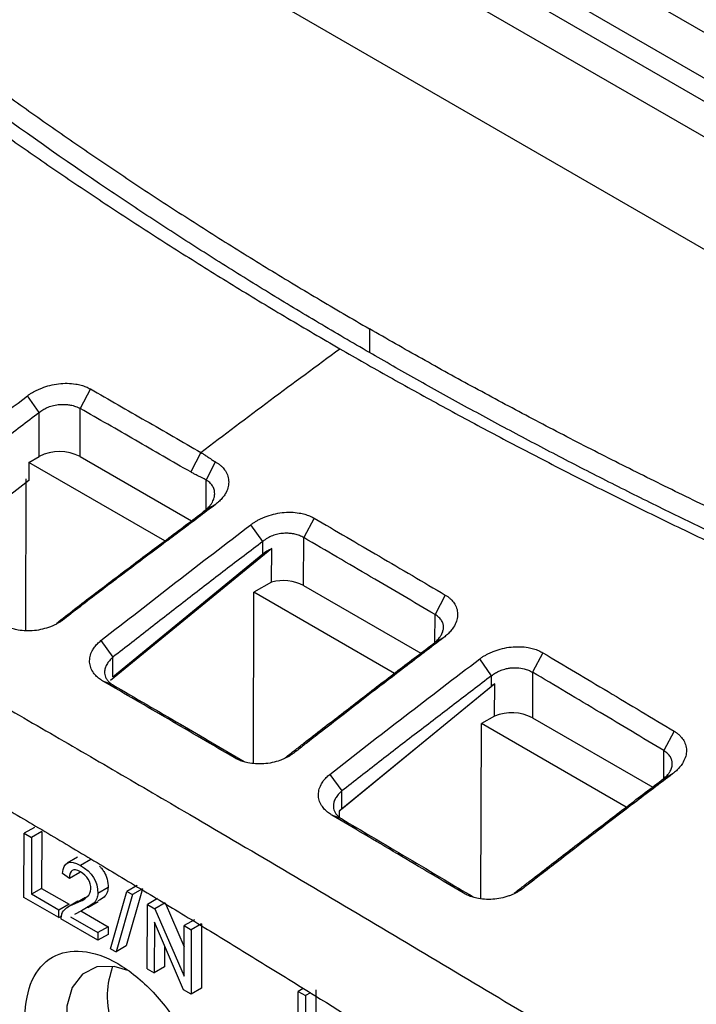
# Model space of a CAD drawing. Header units: millimetres. Extents: x -508 to 796, y -404 to 760.
# Tile 112 of 116: x 672 to 695, y 672 to 706. Entities that reach past the tile are written whole.
import ezdxf

# ---------------------------------------------------------------- set-up
doc = ezdxf.new("R2010")
doc.units = ezdxf.units.MM

msp = doc.modelspace()

# ---------------------------------------------------------------- linework, layer by layer
at = {"color": 7, "linetype": 'Continuous', "lineweight": 25}
for p, q in [((714.101, 694.245), (683.696, 711.798)), ((682.282, 711.039), (712.688, 693.486)), ((712.334, 692.888), (681.929, 710.441)), ((681.929, 709.215), (712.334, 691.662)), ((707.388, 690.64), (676.982, 708.193)), ((683.746, 694.885), (683.746, 694.068)), ((672.361, 691.998), (671.951, 692.572)), ((674.124, 692.812), (673.775, 692.136)), ((672.356, 690.485), (672.361, 691.998)), ((673.77, 690.482), (673.775, 692.136)), ((672.003, 690.282), (672.356, 690.485)), ((673.77, 690.482), (677.609, 688.266)), ((677.932, 690.623), (677.582, 689.949)), ((672.003, 690.282), (672.001, 689.656)), ((676.696, 687.573), (672.003, 690.282)), ((678.117, 689.67), (678.442, 690.294)), ((672.001, 689.656), (668.027, 686.579)), ((671.894, 684.49), (671.909, 689.709)), ((678.44, 688.832), (678.116, 688.651)), ((680.068, 687.555), (679.658, 688.132)), ((681.835, 688.359), (681.483, 687.686)), ((680.067, 687.122), (680.068, 687.555)), ((681.478, 686.033), (681.483, 687.686)), ((680.376, 687.306), (674.82, 682.757)), ((674.901, 682.892), (680.067, 687.122)), ((680.373, 686.156), (680.376, 687.306)), ((680.373, 686.156), (679.76, 685.804)), ((679.743, 679.913), (679.76, 685.804)), ((684.613, 683.003), (679.76, 685.804)), ((681.478, 686.033), (685.518, 683.701)), ((686.363, 685.707), (686.008, 685.035)), ((673.219, 684.879), (672.952, 684.731)), ((674.488, 684.136), (674.903, 683.566)), ((686.307, 684.241), (686.008, 684.077)), ((689.731, 683.714), (689.374, 683.045)), ((674.901, 682.892), (674.903, 683.566)), ((687.959, 682.924), (687.55, 683.505)), ((689.374, 683.045), (689.369, 681.477)), ((674.903, 682.606), (674.557, 682.741)), ((687.958, 682.566), (687.959, 682.924)), ((688.065, 682.644), (682.7, 678.251)), ((682.793, 678.337), (687.958, 682.566)), ((688.062, 681.533), (688.065, 682.644)), ((688.062, 681.533), (687.609, 681.273)), ((689.369, 681.477), (693.514, 679.085)), ((687.592, 675.247), (687.609, 681.273)), ((692.605, 678.389), (687.609, 681.273)), ((694.258, 681.01), (693.899, 680.342)), ((681.135, 680.258), (680.843, 680.099)), ((682.379, 679.525), (682.794, 678.951)), ((694.2, 679.541), (693.898, 679.38)), ((682.793, 678.337), (682.794, 678.951)), ((682.7, 678.251), (682.699, 678.059)), ((682.794, 677.987), (682.45, 678.122)), ((672.194, 677.698), (671.84, 677.496)), ((671.834, 675.276), (671.84, 677.496)), ((671.84, 677.496), (672.095, 677.349)), ((672.095, 677.349), (672.089, 675.393)), ((672.448, 677.552), (672.095, 677.349)), ((672.448, 677.552), (672.443, 675.595)), ((673.674, 676.671), (673.321, 676.468)), ((674.139, 676.586), (673.785, 676.383)), ((673.401, 675.936), (673.159, 676.103)), ((673.755, 676.139), (673.401, 675.936)), ((672.443, 675.595), (672.089, 675.393)), ((672.443, 675.595), (673.386, 675.051)), ((674.736, 675.624), (674.383, 675.421)), ((675.925, 675.583), (675.362, 673.609)), ((675.735, 675.692), (675.382, 675.489)), ((675.925, 675.583), (675.571, 675.38)), ((689.028, 675.582), (688.734, 675.425)), ((673.031, 674.585), (671.834, 675.276)), ((673.032, 674.848), (672.089, 675.393)), ((673.958, 675.279), (673.604, 675.076)), ((673.7, 675.144), (673.958, 675.279)), ((674.818, 673.515), (675.382, 675.489)), ((675.571, 675.38), (675.008, 673.406)), ((675.382, 675.489), (675.571, 675.38)), ((676.442, 675.246), (676.089, 675.043)), ((673.031, 674.585), (673.032, 674.848)), ((673.386, 675.051), (673.032, 674.848)), ((673.696, 675.151), (673.342, 674.948)), ((674.167, 675.028), (673.813, 674.825)), ((674.04, 674.935), (674.394, 675.138)), ((676.083, 672.824), (676.089, 675.043)), ((676.089, 675.043), (676.348, 674.893)), ((676.702, 675.096), (676.348, 674.893)), ((676.348, 674.893), (677.356, 672.564)), ((676.702, 675.096), (677.359, 673.577)), ((673.031, 674.585), (673.125, 674.639)), ((674.381, 673.806), (673.109, 674.54)), ((673.439, 674.614), (674.382, 674.069)), ((673.813, 674.825), (673.578, 674.692)), ((673.792, 674.816), (674.736, 674.272)), ((677.715, 674.511), (677.361, 674.309)), ((674.736, 674.272), (674.382, 674.069)), ((674.736, 674.272), (674.735, 674.009)), ((676.33, 674.428), (676.325, 672.684)), ((677.338, 672.099), (676.33, 674.428)), ((677.356, 672.564), (677.361, 674.309)), ((677.361, 674.309), (677.604, 674.169)), ((677.604, 674.169), (677.597, 671.949)), ((677.957, 674.371), (677.604, 674.169)), ((677.957, 674.371), (677.951, 672.152)), ((674.382, 674.069), (674.381, 673.806)), ((674.735, 674.009), (674.381, 673.806)), ((674.818, 673.515), (675.008, 673.406)), ((675.362, 673.609), (675.008, 673.406)), ((676.681, 673.618), (676.679, 672.886)), ((676.083, 672.824), (676.325, 672.684)), ((676.679, 672.886), (676.325, 672.684)), ((677.951, 672.152), (677.597, 671.949)), ((681.462, 672.142), (681.288, 672.042)), ((677.597, 671.949), (677.338, 672.099)), ((681.282, 669.822), (681.288, 672.042)), ((681.288, 672.042), (681.543, 671.895)), ((681.543, 671.895), (681.537, 669.938)), ((681.712, 671.992), (681.543, 671.895)), ((681.896, 672.097), (681.891, 670.141))]:
    msp.add_line(p, q, dxfattribs=at)
at = {"color": 250, "linetype": 'Continuous', "lineweight": 25}
for p, q in [((678.114, 688.649), (678.117, 689.67)), ((686.005, 684.076), (686.008, 685.035)), ((693.896, 679.378), (693.899, 680.342))]:
    msp.add_line(p, q, dxfattribs=at)
at = {"color": 7, "linetype": 'Continuous', "lineweight": 25, "flags": 128}
msp.add_lwpolyline([(675.412, 672.763), (674.942, 672.9), (674.343, 672.886), (673.849, 672.639), (673.497, 672.175), (673.313, 671.529), (673.311, 670.749), (673.491, 669.894), (673.839, 669.026), (674.33, 668.209), (674.927, 667.505), (675.587, 666.966), (676.259, 666.631), (676.895, 666.525), (677.447, 666.657), (677.874, 667.016), (678.145, 667.576), (678.203, 667.839)], dxfattribs=at)
at = {"color": 7, "linetype": 'Continuous', "lineweight": 25}
for centre, radius, start, end in [((673.061, 689.114), 1.541, 62.5861, 117.1993), ((680.763, 684.639), 1.566, 62.8576, 104.4228), ((688.655, 680.084), 1.566, 62.8616, 112.2525)]:
    msp.add_arc(centre, radius, start, end, dxfattribs=at)
for centre, start_param, end_param in [((680.774, 686.713), 1.824184, 2.200567), ((688.665, 682.158), 2.059028, 2.200567), ((683.5, 677.928), 2.200567, 2.342107)]:
    msp.add_ellipse(centre, major_axis=(0.988, 0.228), ratio=0.679078, start_param=start_param, end_param=end_param, dxfattribs=at)
for points, knots in [([(683.746, 694.068), (683.452, 694.238), (682.864, 694.579), (681.991, 695.094), (681.124, 695.613), (680.265, 696.135), (679.412, 696.661), (678.566, 697.19), (677.727, 697.722), (676.895, 698.258), (676.071, 698.797), (675.253, 699.34), (673.21, 700.715), (670.029, 702.963), (665.873, 706.159), (661.945, 709.452), (659.074, 712.087), (657.116, 714), (655.967, 715.159), (654.847, 716.326), (653.757, 717.501), (652.693, 718.683), (652.009, 719.478), (651.667, 719.876)], [0, 0, 0, 0, 0.022455, 0.044904, 0.067349, 0.08979, 0.112229, 0.134667, 0.157106, 0.179547, 0.201991, 0.224439, 0.246892, 0.371655, 0.496427, 0.622088, 0.747758, 0.789808, 0.831843, 0.873872, 0.915902, 0.957942, 1, 1, 1, 1]), ([(653.559, 718.541), (653.757, 718.324), (654.154, 717.889), (654.761, 717.239), (655.375, 716.592), (655.998, 715.948), (656.63, 715.306), (657.27, 714.668), (657.919, 714.032), (658.577, 713.399), (659.243, 712.769), (659.917, 712.141), (660.601, 711.517), (661.293, 710.895), (661.993, 710.276), (662.702, 709.659), (663.42, 709.046), (664.146, 708.435), (664.881, 707.827), (665.624, 707.222), (666.376, 706.619), (667.384, 705.825), (668.658, 704.844), (670.214, 703.682), (671.8, 702.534), (673.416, 701.4), (675.062, 700.279), (676.738, 699.173), (678.444, 698.079), (680.18, 697), (681.945, 695.933), (683.145, 695.234), (683.746, 694.885)], [0, 0, 0, 0, 0.025196, 0.050378, 0.075548, 0.100707, 0.125857, 0.150999, 0.176135, 0.201267, 0.226395, 0.251522, 0.276649, 0.301777, 0.326908, 0.352044, 0.377186, 0.402336, 0.427494, 0.452664, 0.477846, 0.503041, 0.552805, 0.602523, 0.652206, 0.701865, 0.751514, 0.801162, 0.850824, 0.900509, 0.950231, 1, 1, 1, 1]), ([(659.497, 710.868), (659.728, 710.661), (660.188, 710.246), (660.889, 709.629), (661.598, 709.014), (662.315, 708.403), (663.04, 707.794), (663.773, 707.189), (664.514, 706.586), (665.263, 705.987), (666.02, 705.391), (666.784, 704.799), (667.557, 704.21), (668.337, 703.624), (669.124, 703.041), (669.92, 702.462), (670.722, 701.886), (671.533, 701.313), (672.35, 700.744), (673.175, 700.179), (674.008, 699.617), (674.848, 699.059), (675.695, 698.504), (676.549, 697.953), (677.41, 697.406), (678.278, 696.862), (679.153, 696.322), (680.035, 695.786), (680.924, 695.253), (681.82, 694.724), (682.422, 694.375), (682.724, 694.2)], [0, 0, 0, 0, 0.034623, 0.069235, 0.103838, 0.138431, 0.173013, 0.207586, 0.242148, 0.276701, 0.311244, 0.345776, 0.380299, 0.414811, 0.449314, 0.483807, 0.518289, 0.552762, 0.587225, 0.621677, 0.65612, 0.690553, 0.724976, 0.759389, 0.793792, 0.828185, 0.862568, 0.896941, 0.931304, 0.965657, 1, 1, 1, 1]), ([(725.115, 677.233), (724.732, 677.351), (723.964, 677.588), (722.82, 677.949), (721.679, 678.315), (720.544, 678.685), (719.414, 679.061), (718.289, 679.441), (717.169, 679.826), (716.054, 680.215), (714.945, 680.61), (713.841, 681.008), (712.744, 681.412), (711.651, 681.82), (710.565, 682.232), (709.485, 682.649), (708.41, 683.07), (707.342, 683.495), (706.28, 683.925), (705.224, 684.359), (704.174, 684.798), (703.131, 685.24), (702.095, 685.687), (701.065, 686.137), (700.042, 686.592), (699.026, 687.05), (698.016, 687.513), (697.013, 687.979), (696.018, 688.449), (695.029, 688.923), (694.048, 689.401), (693.074, 689.882), (692.107, 690.367), (691.148, 690.856), (690.196, 691.347), (689.251, 691.843), (688.314, 692.342), (687.385, 692.844), (686.463, 693.349), (685.549, 693.858), (684.643, 694.369), (684.045, 694.713), (683.746, 694.885)], [0, 0, 0, 0, 0.025202, 0.050404, 0.075604, 0.100802, 0.125997, 0.151189, 0.176375, 0.201557, 0.226732, 0.251901, 0.277062, 0.302214, 0.327358, 0.352491, 0.377614, 0.402725, 0.427824, 0.45291, 0.477982, 0.50304, 0.528082, 0.553108, 0.578118, 0.60311, 0.628083, 0.653038, 0.677973, 0.702887, 0.727781, 0.752652, 0.7775, 0.802325, 0.827127, 0.851903, 0.876654, 0.901378, 0.926076, 0.950746, 0.975387, 1, 1, 1, 1]), ([(677.932, 690.623), (679.527, 691.831), (681.125, 693.023), (682.724, 694.2), (682.724, 694.2), (682.724, 694.2), (682.724, 694.2)], [0.662291, 0.662291, 0.662291, 0.662291, 1, 1, 1, 1.0000017, 1.0000017, 1.0000017, 1.0000017]), ([(682.724, 694.2), (683.007, 694.037), (683.573, 693.712), (684.43, 693.227), (685.294, 692.746), (686.163, 692.268), (687.039, 691.792), (687.921, 691.32), (688.81, 690.852), (689.704, 690.386), (690.605, 689.924), (691.511, 689.465), (692.424, 689.009), (693.343, 688.557), (694.268, 688.108), (695.198, 687.662), (696.135, 687.22), (697.077, 686.782), (698.025, 686.347), (698.979, 685.915), (699.939, 685.487), (700.904, 685.063), (701.875, 684.642), (702.852, 684.225), (703.834, 683.811), (704.821, 683.401), (705.814, 682.995), (706.813, 682.593), (707.816, 682.194), (708.825, 681.799), (709.84, 681.408), (710.859, 681.021), (711.884, 680.638), (712.914, 680.258), (713.949, 679.883), (714.988, 679.511), (716.033, 679.143), (717.083, 678.78), (718.138, 678.42), (719.197, 678.064), (720.261, 677.713), (721.33, 677.365), (722.404, 677.022), (723.482, 676.683), (724.564, 676.347), (725.652, 676.017), (726.743, 675.69), (727.474, 675.475), (727.84, 675.368)], [0, 0, 0, 0, 0.02154, 0.043088, 0.064645, 0.086211, 0.107786, 0.12937, 0.150963, 0.172565, 0.194175, 0.215794, 0.237422, 0.259059, 0.280705, 0.30236, 0.324024, 0.345696, 0.367377, 0.389068, 0.410767, 0.432475, 0.454191, 0.475917, 0.497652, 0.519395, 0.541148, 0.562909, 0.584679, 0.606458, 0.628246, 0.650042, 0.671848, 0.693663, 0.715486, 0.737318, 0.75916, 0.78101, 0.802869, 0.824736, 0.846613, 0.868499, 0.890394, 0.912297, 0.934209, 0.956131, 0.978061, 1, 1, 1, 1]), ([(728.909, 675.285), (728.526, 675.397), (727.76, 675.619), (726.617, 675.959), (725.479, 676.303), (724.345, 676.652), (723.216, 677.006), (722.092, 677.365), (720.972, 677.728), (719.857, 678.096), (718.746, 678.469), (717.64, 678.846), (714.896, 679.799), (710.571, 681.381), (704.802, 683.686), (699.216, 686.114), (695.027, 688.092), (692.112, 689.545), (690.395, 690.424), (688.7, 691.316), (687.026, 692.22), (685.372, 693.136), (684.288, 693.757), (683.746, 694.068)], [0, 0, 0, 0, 0.0229421, 0.045878, 0.068809, 0.0917364, 0.1146617, 0.1375861, 0.1605111, 0.183438, 0.2063681, 0.2293029, 0.2522436, 0.3779039, 0.5035743, 0.6283369, 0.753109, 0.7942668, 0.8354104, 0.8765477, 0.9176865, 0.9588346, 1, 1, 1, 1]), ([(671.951, 692.572), (671.98, 692.593), (672.038, 692.635), (672.132, 692.694), (672.23, 692.748), (672.334, 692.799), (672.497, 692.867), (672.726, 692.942), (673.026, 692.997), (673.328, 693.014), (673.59, 692.991), (673.804, 692.945), (673.976, 692.889), (674.075, 692.838), (674.124, 692.812)], [0, 0, 0, 0, 0.050045, 0.099853, 0.149685, 0.199801, 0.250455, 0.376295, 0.500245, 0.625517, 0.749905, 0.834221, 0.917015, 1, 1, 1, 1]), ([(674.124, 692.812), (674.76, 692.448), (676.03, 691.721), (677.299, 690.989), (677.933, 690.624)], [0, 0, 0, 0, 0.501133, 1, 1, 1, 1]), ([(672.361, 691.998), (672.398, 692.03), (672.483, 692.093), (672.631, 692.173), (672.811, 692.237), (672.992, 692.272), (673.137, 692.282), (673.232, 692.281), (673.325, 692.275), (673.458, 692.257), (673.62, 692.213), (673.727, 692.164), (673.775, 692.136)], [2, 2, 2, 2, 2.319285, 2.659026, 3.027243, 3.463928, 3.758271, 3.906497, 4.055395, 4.339051, 4.76238, 5.189994, 5.189994, 5.189994, 5.189994]), ([(672.361, 691.998), (671.93, 691.669), (671.068, 691.012), (669.776, 690.018), (668.485, 689.019), (667.626, 688.347), (667.196, 688.011)], [0, 0, 0, 0, 0.250003, 0.5, 0.749997, 1, 1, 1, 1]), ([(677.582, 689.949), (676.946, 690.316), (675.677, 691.047), (674.409, 691.774), (673.775, 692.136)], [0, 0, 0, 0, 0.500757, 1, 1, 1, 1]), ([(677.932, 690.623), (677.956, 690.609), (678.008, 690.578), (678.092, 690.523), (678.202, 690.448), (678.318, 690.369), (678.406, 690.316), (678.442, 690.294)], [0, 0, 0, 0, 0.130988, 0.297633, 0.500016, 0.793109, 1, 1, 1, 1]), ([(678.442, 690.294), (678.47, 690.277), (678.526, 690.243), (678.602, 690.185), (678.669, 690.124), (678.728, 690.058), (678.804, 689.953), (678.875, 689.803), (678.903, 689.602), (678.873, 689.397), (678.793, 689.217), (678.689, 689.066), (678.577, 688.943), (678.486, 688.869), (678.44, 688.832)], [0, 0, 0, 0, 0.050278, 0.100103, 0.149797, 0.199686, 0.250092, 0.37478, 0.499902, 0.624663, 0.749808, 0.833461, 0.916388, 1, 1, 1, 1]), ([(678.117, 689.67), (678.094, 689.683), (678.041, 689.713), (677.952, 689.759), (677.834, 689.817), (677.708, 689.879), (677.619, 689.928), (677.582, 689.949)], [0, 0, 0, 0, 0.129617, 0.2962571, 0.5000045, 0.7914886, 1, 1, 1, 1]), ([(678.116, 688.651), (678.139, 688.672), (678.183, 688.712), (678.236, 688.771), (678.278, 688.825), (678.309, 688.872), (678.353, 688.95), (678.397, 689.059), (678.416, 689.205), (678.397, 689.344), (678.337, 689.473), (678.245, 689.585), (678.159, 689.642), (678.117, 689.67)], [0, 0, 0, 0, 0.065503, 0.123477, 0.173921, 0.216834, 0.252215, 0.383834, 0.502968, 0.633052, 0.759098, 0.881332, 1, 1, 1, 1]), ([(678.44, 688.832), (678.242, 688.681), (677.81, 688.353), (677.188, 687.887), (676.515, 687.383), (675.818, 686.862), (675.131, 686.345), (674.469, 685.845), (673.858, 685.377), (673.427, 685.041), (673.219, 684.879)], [0, 0, 0, 0, 0.1150045, 0.2500439, 0.3568271, 0.5000427, 0.6478412, 0.7500189, 0.8789503, 1, 1, 1, 1]), ([(672.952, 684.731), (673.161, 684.894), (673.591, 685.229), (674.215, 685.708), (674.866, 686.202), (675.512, 686.689), (676.178, 687.19), (676.836, 687.684), (677.482, 688.169), (677.913, 688.496), (678.116, 688.651)], [0, 0, 0, 0, 0.122154, 0.250013, 0.363286, 0.500002, 0.624995, 0.749989, 0.881753, 1, 1, 1, 1]), ([(679.658, 688.132), (679.687, 688.153), (679.745, 688.195), (679.839, 688.254), (679.938, 688.308), (680.042, 688.359), (680.205, 688.427), (680.434, 688.5), (680.735, 688.554), (681.038, 688.569), (681.3, 688.544), (681.515, 688.496), (681.687, 688.438), (681.786, 688.386), (681.835, 688.359)], [0, 0, 0, 0, 0.050104, 0.099933, 0.149751, 0.199823, 0.250411, 0.37614, 0.500229, 0.625554, 0.749898, 0.834042, 0.916842, 1, 1, 1, 1]), ([(681.835, 688.359), (682.587, 687.921), (684.096, 687.04), (685.605, 686.152), (686.363, 685.707)], [0, 0, 0, 0, 0.497912, 1, 1, 1, 1]), ([(681.483, 687.686), (681.459, 687.699), (681.413, 687.725), (681.337, 687.757), (681.259, 687.783), (681.179, 687.804), (681.099, 687.82), (681.019, 687.83), (680.94, 687.836), (680.863, 687.837), (680.744, 687.833), (680.586, 687.81), (680.399, 687.755), (680.221, 687.672), (680.121, 687.596), (680.068, 687.555)], [0, 0, 0, 0, 0.061133, 0.120569, 0.178313, 0.23437, 0.288747, 0.34145, 0.392485, 0.441861, 0.489586, 0.617602, 0.741958, 0.862509, 1, 1, 1, 1]), ([(680.068, 687.555), (679.637, 687.226), (678.775, 686.568), (677.484, 685.574), (676.193, 684.574), (675.333, 683.902), (674.903, 683.566)], [0, 0, 0, 0, 0.250003, 0.5, 0.749997, 1, 1, 1, 1]), ([(686.008, 685.035), (685.268, 685.47), (683.76, 686.358), (682.251, 687.238), (681.483, 687.686)], [0, 0, 0, 0, 0.490392, 1, 1, 1, 1]), ([(686.363, 685.707), (686.391, 685.689), (686.447, 685.655), (686.52, 685.596), (686.586, 685.533), (686.642, 685.466), (686.714, 685.359), (686.777, 685.206), (686.794, 685.004), (686.753, 684.799), (686.665, 684.621), (686.555, 684.472), (686.443, 684.35), (686.352, 684.277), (686.307, 684.241)], [0, 0, 0, 0, 0.050017, 0.099674, 0.149343, 0.199396, 0.250198, 0.374496, 0.499875, 0.624021, 0.749661, 0.833798, 0.916844, 1, 1, 1, 1]), ([(686.008, 684.077), (686.028, 684.096), (686.068, 684.131), (686.12, 684.185), (686.163, 684.238), (686.199, 684.288), (686.245, 684.364), (686.29, 684.47), (686.306, 684.596), (686.289, 684.716), (686.238, 684.828), (686.148, 684.94), (686.056, 685.003), (686.008, 685.035)], [0, 0, 0, 0, 0.058192, 0.113163, 0.16492, 0.213474, 0.258834, 0.383794, 0.511467, 0.618776, 0.735936, 0.862997, 1, 1, 1, 1]), ([(673.219, 684.879), (673.191, 684.858), (673.137, 684.817), (673.047, 684.76), (672.953, 684.707), (672.853, 684.659), (672.698, 684.593), (672.479, 684.524), (672.193, 684.475), (671.906, 684.463), (671.659, 684.488), (671.458, 684.534), (671.296, 684.589), (671.202, 684.639), (671.155, 684.664)], [0, 0, 0, 0, 0.050407, 0.100344, 0.150107, 0.199996, 0.250306, 0.375434, 0.500237, 0.62529, 0.750054, 0.83367, 0.916478, 1, 1, 1, 1]), ([(674.557, 682.741), (674.53, 682.758), (674.476, 682.79), (674.404, 682.844), (674.338, 682.902), (674.28, 682.963), (674.204, 683.061), (674.128, 683.201), (674.089, 683.392), (674.104, 683.588), (674.169, 683.762), (674.26, 683.908), (674.361, 684.028), (674.445, 684.1), (674.488, 684.136)], [0, 0, 0, 0, 0.050736, 0.100854, 0.150619, 0.200305, 0.250183, 0.375503, 0.499915, 0.625201, 0.749698, 0.833563, 0.916468, 1, 1, 1, 1]), ([(680.843, 680.099), (680.95, 680.183), (681.165, 680.35), (681.595, 680.685), (682.348, 681.27), (683.427, 682.104), (684.719, 683.096), (685.58, 683.752), (686.008, 684.077)], [0, 0, 0, 0, 0.0625, 0.125, 0.25, 0.5, 0.752209, 1, 1, 1, 1]), ([(686.307, 684.241), (685.859, 683.9), (685.031, 683.27), (683.89, 682.394), (682.95, 681.669), (682.212, 681.096), (681.675, 680.679), (681.339, 680.416), (681.181, 680.294), (681.135, 680.258)], [0, 0, 0, 0, 0.2594023, 0.4799624, 0.6616765, 0.8045405, 0.9085507, 0.9737045, 1, 1, 1, 1]), ([(687.55, 683.505), (687.579, 683.526), (687.637, 683.568), (687.731, 683.626), (687.83, 683.681), (687.934, 683.73), (688.098, 683.797), (688.328, 683.869), (688.629, 683.921), (688.933, 683.933), (689.195, 683.905), (689.41, 683.855), (689.582, 683.795), (689.681, 683.741), (689.731, 683.714)], [0, 0, 0, 0, 0.050176, 0.100036, 0.149849, 0.199885, 0.250411, 0.376082, 0.500213, 0.625504, 0.749921, 0.833937, 0.916736, 1, 1, 1, 1]), ([(689.731, 683.714), (690.479, 683.269), (691.989, 682.371), (693.498, 681.466), (694.258, 681.01)], [0, 0, 0, 0, 0.495965, 1, 1, 1, 1]), ([(674.903, 683.566), (674.881, 683.546), (674.837, 683.506), (674.779, 683.443), (674.729, 683.379), (674.688, 683.314), (674.654, 683.248), (674.63, 683.183), (674.615, 683.118), (674.608, 683.044), (674.614, 682.961), (674.644, 682.868), (674.7, 682.775), (674.784, 682.684), (674.862, 682.633), (674.903, 682.606)], [0, 0, 0, 0, 0.06289, 0.125397, 0.18754, 0.24934, 0.310816, 0.371991, 0.432884, 0.493518, 0.581776, 0.676512, 0.777771, 0.88559, 1, 1, 1, 1]), ([(687.959, 682.924), (687.999, 682.958), (688.089, 683.024), (688.242, 683.103), (688.396, 683.155), (688.539, 683.185), (688.683, 683.202), (688.868, 683.203), (689.058, 683.175), (689.236, 683.117), (689.329, 683.072), (689.374, 683.045)], [2, 2, 2, 2, 2.342997, 2.701845, 3.05616, 3.321402, 3.583037, 3.930734, 4.454978, 4.805641, 5.200781, 5.200781, 5.200781, 5.200781]), ([(693.899, 680.342), (693.167, 680.781), (691.659, 681.685), (690.151, 682.583), (689.374, 683.045)], [0, 0, 0, 0, 0.484952, 1, 1, 1, 1]), ([(679.083, 680.101), (678.33, 680.542), (676.821, 681.425), (675.312, 682.302), (674.557, 682.741)], [0, 0, 0, 0, 0.499347, 1, 1, 1, 1]), ([(687.959, 682.924), (687.528, 682.596), (686.666, 681.941), (685.375, 680.95), (684.084, 679.954), (683.224, 679.285), (682.794, 678.951)], [0, 0, 0, 0, 0.2500025, 0.5, 0.7499975, 1, 1, 1, 1]), ([(669.988, 682.537), (670.805, 682.064), (672.439, 681.118), (674.89, 679.693), (678.801, 677.409), (683.025, 674.921), (687.578, 672.206), (690.98, 670.161), (694.404, 668.087), (696.68, 666.694), (697.831, 665.99)], [0, 0, 0, 0, 0.087977, 0.176008, 0.264056, 0.50937, 0.631091, 0.75468, 0.875935, 1, 1, 1, 1]), ([(674.903, 682.606), (675.678, 682.156), (677.186, 681.279), (678.695, 680.396), (679.428, 679.966)], [0, 0, 0, 0, 0.513747, 1, 1, 1, 1]), ([(694.258, 681.01), (694.286, 680.992), (694.342, 680.957), (694.415, 680.898), (694.48, 680.834), (694.537, 680.766), (694.607, 680.658), (694.67, 680.504), (694.687, 680.302), (694.645, 680.097), (694.557, 679.919), (694.448, 679.77), (694.335, 679.649), (694.245, 679.577), (694.2, 679.541)], [0, 0, 0, 0, 0.050002, 0.099653, 0.149323, 0.199386, 0.250206, 0.374494, 0.499874, 0.624014, 0.749653, 0.833807, 0.91686, 1, 1, 1, 1]), ([(693.898, 679.38), (693.919, 679.398), (693.959, 679.433), (694.011, 679.487), (694.054, 679.54), (694.09, 679.59), (694.136, 679.665), (694.181, 679.77), (694.197, 679.897), (694.18, 680.017), (694.13, 680.13), (694.04, 680.244), (693.947, 680.309), (693.899, 680.342)], [0, 0, 0, 0, 0.05846, 0.113572, 0.165342, 0.213778, 0.258891, 0.383529, 0.511601, 0.617282, 0.733888, 0.861452, 1, 1, 1, 1]), ([(668.115, 680.15), (668.658, 679.836), (669.752, 679.203), (671.404, 678.234), (673.083, 677.241), (674.789, 676.222), (676.521, 675.179), (678.279, 674.11), (680.064, 673.015), (682.318, 671.621), (685.087, 669.89), (688.416, 667.779), (691.912, 665.538), (694.298, 663.986), (695.52, 663.192)], [0, 0, 0, 0, 0.058848, 0.118743, 0.179684, 0.241668, 0.304695, 0.368762, 0.433867, 0.500008, 0.615679, 0.737578, 0.865689, 1, 1, 1, 1]), ([(681.135, 680.258), (681.108, 680.238), (681.053, 680.197), (680.963, 680.142), (680.868, 680.091), (680.767, 680.045), (680.611, 679.985), (680.39, 679.922), (680.105, 679.883), (679.82, 679.882), (679.579, 679.915), (679.382, 679.966), (679.224, 680.025), (679.13, 680.075), (679.083, 680.101)], [0, 0, 0, 0, 0.050264, 0.100094, 0.14983, 0.19981, 0.250368, 0.374944, 0.500156, 0.624564, 0.749911, 0.832895, 0.915834, 1, 1, 1, 1]), ([(682.45, 678.122), (682.423, 678.138), (682.369, 678.171), (682.297, 678.226), (682.231, 678.284), (682.173, 678.346), (682.096, 678.445), (682.02, 678.587), (681.981, 678.778), (681.995, 678.976), (682.06, 679.151), (682.152, 679.297), (682.252, 679.417), (682.337, 679.489), (682.379, 679.525)], [0, 0, 0, 0, 0.0506933, 0.1007983, 0.1505799, 0.2003076, 0.2502513, 0.3756333, 0.4999797, 0.6251872, 0.7497221, 0.8336439, 0.9165378, 1, 1, 1, 1]), ([(688.734, 675.425), (688.841, 675.508), (689.056, 675.675), (689.486, 676.008), (690.239, 676.589), (691.318, 677.419), (692.61, 678.405), (693.472, 679.057), (693.898, 679.38)], [0, 0, 0, 0, 0.0625001, 0.1249999, 0.25, 0.5, 0.75241, 1, 1, 1, 1]), ([(694.2, 679.541), (693.76, 679.208), (692.946, 678.593), (691.822, 677.735), (690.892, 677.021), (690.154, 676.452), (689.608, 676.03), (689.254, 675.756), (689.082, 675.624), (689.028, 675.582)], [0, 0, 0, 0, 0.254472, 0.471751, 0.65183, 0.7947, 0.900354, 0.968789, 1, 1, 1, 1]), ([(682.794, 678.951), (682.772, 678.931), (682.728, 678.891), (682.671, 678.829), (682.621, 678.765), (682.579, 678.7), (682.546, 678.635), (682.521, 678.569), (682.506, 678.504), (682.499, 678.43), (682.505, 678.347), (682.534, 678.254), (682.59, 678.16), (682.674, 678.067), (682.753, 678.014), (682.794, 677.987)], [0, 0, 0, 0, 0.062627, 0.124936, 0.186945, 0.248672, 0.310137, 0.371358, 0.432355, 0.493146, 0.580312, 0.674546, 0.775886, 0.884363, 1, 1, 1, 1]), ([(686.977, 675.437), (686.609, 675.656), (685.855, 676.106), (684.715, 676.782), (683.574, 677.458), (682.82, 677.903), (682.45, 678.122)], [0, 0, 0, 0, 0.243752, 0.500005, 0.75485, 1, 1, 1, 1]), ([(682.794, 677.987), (683.136, 677.785), (683.89, 677.34), (685.066, 676.643), (686.232, 675.951), (686.986, 675.501), (687.319, 675.303)], [0, 0, 0, 0, 0.2267653, 0.4999999, 0.7793706, 1, 1, 1, 1]), ([(674.44, 676.355), (674.462, 676.334), (674.515, 676.28), (674.59, 676.175), (674.657, 676.048), (674.724, 675.856), (674.731, 675.719), (674.736, 675.624)], [0, 0, 0, 0, 0.112902, 0.280992, 0.444269, 0.612923, 1, 1, 1, 1]), ([(674.736, 675.624), (674.728, 675.562), (674.708, 675.423), (674.584, 675.26), (674.456, 675.197), (674.381, 675.16)], [0, 0, 0, 0, 0.249042, 0.561792, 1, 1, 1, 1]), ([(689.028, 675.582), (689.001, 675.562), (688.946, 675.522), (688.856, 675.467), (688.761, 675.416), (688.66, 675.371), (688.504, 675.311), (688.283, 675.25), (687.998, 675.212), (687.714, 675.212), (687.472, 675.247), (687.275, 675.3), (687.117, 675.36), (687.024, 675.411), (686.977, 675.437)], [0, 0, 0, 0, 0.0502706, 0.1001052, 0.1498389, 0.1998085, 0.2503459, 0.374956, 0.5001514, 0.6246225, 0.7499226, 0.8329004, 0.9158302, 1, 1, 1, 1]), ([(658.544, 621.178), (659.081, 621.636), (660.174, 622.567), (661.838, 623.986), (663.558, 625.454), (665.333, 626.968), (667.843, 629.107), (671.31, 632.05), (676.111, 636.085), (681.53, 640.56), (687.283, 645.23), (694.1, 650.662), (701.772, 656.623), (708.591, 661.742), (713.394, 665.257), (716.401, 667.425), (719.347, 669.519), (722.233, 671.538), (725.056, 673.486), (726.919, 674.745), (727.84, 675.368)], [0, 0, 0, 0, 0.023316, 0.047472, 0.072469, 0.098308, 0.124992, 0.182222, 0.249982, 0.334822, 0.418134, 0.499916, 0.630338, 0.749929, 0.793915, 0.836981, 0.879125, 0.920344, 0.960636, 1, 1, 1, 1]), ([(674.383, 675.421), (674.374, 675.36), (674.355, 675.221), (674.23, 675.057), (674.102, 674.994), (674.027, 674.957)], [0, 0, 0, 0, 0.249042, 0.561792, 1, 1, 1, 1]), ([(673.137, 674.714), (673.133, 674.701), (673.123, 674.676), (673.114, 674.634), (673.109, 674.589), (673.109, 674.557), (673.109, 674.54)], [0, 0, 0, 0, 0.250155, 0.498532, 0.747648, 1, 1, 1, 1]), ([(678.239, 667.481), (678.24, 667.963), (678.158, 668.493), (677.842, 669.567), (677.607, 670.111), (677.02, 671.133), (676.668, 671.609), (675.9, 672.422), (675.483, 672.758), (674.65, 673.239), (674.234, 673.384), (673.463, 673.459), (673.109, 673.39), (672.518, 673.049), (672.281, 672.777), (671.96, 672.071), (671.876, 671.637), (671.873, 670.673), (671.955, 670.144), (672.271, 669.07), (672.506, 668.525), (673.093, 667.504), (673.445, 667.028), (674.214, 666.215), (674.63, 665.878), (675.463, 665.397), (675.879, 665.253), (676.65, 665.177), (677.004, 665.246), (677.595, 665.588), (677.832, 665.86), (678.153, 666.566), (678.237, 667), (678.239, 667.481)], [0, 0, 0, 0, 0.0625, 0.0625, 0.125, 0.125, 0.1875, 0.1875, 0.25, 0.25, 0.3125, 0.3125, 0.375, 0.375, 0.4375, 0.4375, 0.5, 0.5, 0.5625, 0.5625, 0.625, 0.625, 0.6875, 0.6875, 0.75, 0.75, 0.8125, 0.8125, 0.875, 0.875, 0.9375, 0.9375, 1, 1, 1, 1]), ([(674.88, 672.877), (674.797, 672.589), (674.625, 671.989), (674.834, 670.761), (675.376, 669.494), (676.197, 668.39), (677.145, 667.597), (677.742, 667.447), (678.025, 667.376)], [0, 0, 0, 0, 0.158848, 0.330438, 0.502028, 0.673619, 0.845209, 1, 1, 1, 1])]:
    msp.add_open_spline(points, degree=3, knots=knots, dxfattribs=at)
for points in [[(666.781, 688.58), (668.502, 689.927), (670.225, 691.258), (671.951, 692.572)], [(674.488, 684.136), (676.209, 685.484), (677.932, 686.817), (679.658, 688.132)], [(682.379, 679.525), (684.1, 680.868), (685.823, 682.195), (687.55, 683.505)], [(673.159, 676.103), (673.194, 676.511), (673.403, 676.604), (673.785, 676.383)], [(673.779, 676.161), (673.53, 676.305), (673.404, 676.23), (673.401, 675.936)], [(673.785, 676.383), (674.185, 676.153), (674.384, 675.832), (674.383, 675.421)], [(674.14, 675.567), (674.141, 675.824), (674.021, 676.022), (673.779, 676.161)], [(673.604, 675.076), (673.961, 675.208), (674.14, 675.372), (674.14, 675.567)], [(673.137, 674.714), (673.198, 674.864), (673.354, 674.985), (673.604, 675.076)]]:
    msp.add_open_spline(points, degree=3, dxfattribs=at)

doc.saveas('drawing.dxf')
